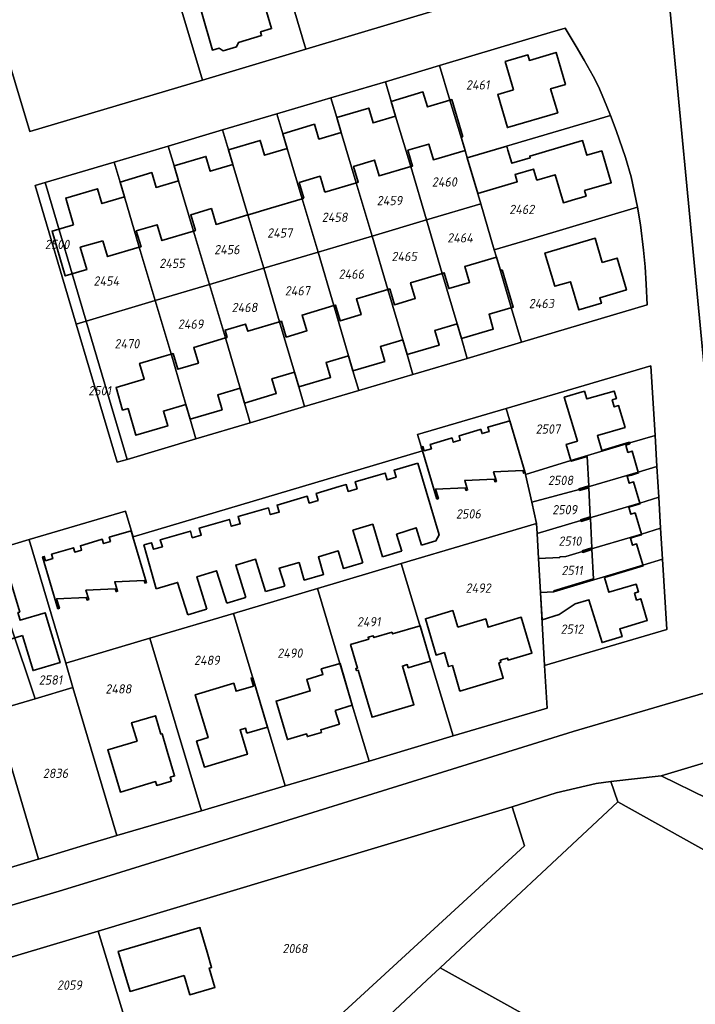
# Model space of a CAD drawing. Extents: x 177930 to 190767, y 381068 to 392034.
# Tile 98 of 256: x 181920 to 182052, y 385822 to 386013. Entities that reach past the tile are written whole.
import ezdxf
from ezdxf.enums import TextEntityAlignment as Align

# ---------------------------------------------------------------- set-up
doc = ezdxf.new("R2010")
doc.units = 0
for name, color, linetype, lineweight in [('B-XX-KG-GRENS_PERCEEL-GV', 150, 'Continuous', 25), ('B-XX-KG-GRENS_PERCEEL-S', 150, 'Continuous', 25), ('B-XX-OG-BEBOUWING-G', 7, 'Continuous', 35)]:
    doc.layers.add(name, color=color, linetype=linetype, lineweight=lineweight)
doc.styles.add('NLCS-ISO', font='NLCS-ISO.ttf', dxfattribs={"height": 1.8})

# ---------------------------------------------------------------- blocks, each defined once
blk = doc.blocks.new('SKG-PERCEELNUMMER-SO')
at = {"layer": 'DefPoints'}
blk.add_point((0, 0), dxfattribs=at)
at = {"style": 'NLCS-ISO', "oblique": 10, "flags": 1}
blk.add_attdef('GEMEENTECODE', text='', height=1.8, dxfattribs=at).set_placement((-0.5, 2.55), align=Align.MIDDLE_RIGHT)
blk.add_attdef('SECTIE', text='', height=1.8, dxfattribs=at).set_placement((0.5, 2.5), align=Align.MIDDLE_LEFT)
at = {"style": 'NLCS-ISO', "oblique": 10}
blk.add_attdef('PERCEELNUMMER', text='', height=1.8, dxfattribs=at).set_placement((0, 0), align=Align.MIDDLE_CENTER)

msp = doc.modelspace()

# ---------------------------------------------------------------- linework, layer by layer
at = {"layer": 'B-XX-KG-GRENS_PERCEEL-GV'}
for points in [[(182058.096, 386123.465), (182043.093, 386124.571), (182042.805, 386119.522), (182042.831, 386118.755), (182045.837, 386030.108), (182046.175, 386020.65), (182059.233, 385883.841), (182071.948, 385887.575), (182071.719, 385891.652), (182067.83, 385960.958), (182060.888, 386084.654), (182061.314, 386084.563), (182060.863, 386092.824), (182060.017, 386108.315), (182059.746, 386112.492), (182059.15, 386116.451)], [(181954.253, 386038.886), (181915.601, 386046.87), (181910.108, 386021.198), (181913.482, 386020.489), (181922.295, 385991.178), (181955.852, 386001.184), (181950.326, 386019.838)], [(181913.482, 386020.489), (181910.108, 386021.198), (181915.601, 386046.87), (181954.253, 386038.886), (181967.355, 386036.177), (181998.282, 386029.776), (182002.587, 386015.136), (181975.976, 386007.206), (181955.852, 386001.184), (181922.295, 385991.178)], [(181975.976, 386007.206), (181967.355, 386036.177), (181954.253, 386038.886), (181950.326, 386019.838), (181955.852, 386001.184)], [(181967.355, 386036.177), (181975.976, 386007.206), (182002.587, 386015.136), (181998.282, 386029.776)], [(181923.355, 385980.686), (181925.291, 385981.261), (181938.707, 385985.244), (181949.228, 385988.367), (181959.769, 385991.496), (181970.326, 385994.61), (181980.793, 385997.738), (181991.414, 386000.874), (182001.951, 386004.019), (182013.871, 386007.562), (182023.445, 386010.4), (182026.358, 386011.265), (182028.486, 386007.697), (182030.055, 386005.025), (182031.772, 386001.944), (182032.806, 385999.941), (182033.877, 385997.482), (182035.161, 385994.324), (182036.283, 385991.361), (182038.097, 385986.175), (182039.151, 385982.381), (182040.389, 385976.496), (182040.963, 385973.076), (182041.596, 385968.157), (182041.917, 385964.941), (182042.114, 385961.552), (182042.286, 385957.517), (182017.841, 385950.264), (182007.319, 385947.143), (181996.778, 385944.016), (181986.237, 385940.888), (181975.696, 385937.761), (181965.146, 385934.631), (181954.605, 385931.504), (181941.208, 385927.529), (181939.271, 385926.954), (181931.318, 385953.806)], [(182006.896, 385987.535), (182007.322, 385986.086), (182014.982, 385988.36), (182035.161, 385994.324), (182033.877, 385997.482), (182032.806, 385999.941), (182031.772, 386001.944), (182030.055, 386005.025), (182028.486, 386007.697), (182026.358, 386011.265), (182023.445, 386010.4), (182013.871, 386007.562), (182001.951, 386004.019), (182003.943, 385997.291)], [(182009.943, 385977.159), (182007.322, 385986.086), (182006.896, 385987.535), (182003.943, 385997.291), (182001.951, 386004.019), (181991.414, 386000.874), (181992.549, 385997.038), (181993.4, 385994.161), (181996.331, 385984.396), (181999.417, 385974.033)], [(181999.417, 385974.033), (181996.331, 385984.396), (181993.4, 385994.161), (181992.549, 385997.038), (181991.414, 386000.874), (181980.793, 385997.738), (181981.997, 385993.898), (181982.848, 385991.021), (181985.766, 385981.256), (181988.873, 385970.901)], [(181975.22, 385978.122), (181978.328, 385967.769), (181988.873, 385970.901), (181985.766, 385981.256), (181982.848, 385991.021), (181981.997, 385993.898), (181980.793, 385997.738), (181970.326, 385994.61), (181971.462, 385990.775), (181972.314, 385987.898)], [(181978.328, 385967.769), (181975.22, 385978.122), (181972.314, 385987.898), (181971.462, 385990.775), (181970.326, 385994.61), (181959.769, 385991.496), (181960.903, 385987.651), (181961.763, 385984.776), (181964.674, 385974.989), (181967.783, 385964.637)], [(182007.322, 385986.086), (182009.943, 385977.159), (182012.572, 385968.19), (182020.234, 385970.468), (182040.389, 385976.496), (182039.151, 385982.381), (182038.097, 385986.175), (182036.283, 385991.361), (182035.161, 385994.324), (182014.982, 385988.36)], [(181957.219, 385961.499), (181967.783, 385964.637), (181964.674, 385974.989), (181961.763, 385984.776), (181960.903, 385987.651), (181959.769, 385991.496), (181949.228, 385988.367), (181950.364, 385984.514), (181951.219, 385981.639), (181954.128, 385971.855)], [(181946.684, 385958.37), (181957.219, 385961.499), (181954.128, 385971.855), (181951.219, 385981.639), (181950.364, 385984.514), (181949.228, 385988.367), (181938.707, 385985.244), (181939.839, 385981.386), (181940.695, 385978.511), (181943.563, 385968.715)], [(181946.684, 385958.37), (181943.563, 385968.715), (181940.695, 385978.511), (181939.839, 385981.386), (181938.707, 385985.244), (181925.291, 385981.261), (181933.254, 385954.381)], [(181933.254, 385954.381), (181925.291, 385981.261), (181923.355, 385980.686), (181931.318, 385953.806)], [(182012.99, 385966.784), (182012.572, 385968.19), (182009.943, 385977.159), (181999.417, 385974.033), (182002.44, 385963.647), (182005.347, 385953.868), (182006.205, 385950.993), (182007.319, 385947.143), (182017.841, 385950.264), (182015.89, 385957.001)], [(182012.572, 385968.19), (182012.99, 385966.784), (182015.89, 385957.001), (182017.841, 385950.264), (182042.286, 385957.517), (182042.114, 385961.552), (182041.917, 385964.941), (182041.596, 385968.157), (182040.963, 385973.076), (182040.389, 385976.496), (182020.234, 385970.468)], [(181999.417, 385974.033), (181988.873, 385970.901), (181991.91, 385960.517), (181994.809, 385950.735), (181995.667, 385947.861), (181996.778, 385944.016), (182007.319, 385947.143), (182006.205, 385950.993), (182005.347, 385953.868), (182002.44, 385963.647)], [(181988.873, 385970.901), (181978.328, 385967.769), (181981.379, 385957.386), (181984.259, 385947.605), (181985.118, 385944.73), (181986.237, 385940.888), (181996.778, 385944.016), (181995.667, 385947.861), (181994.809, 385950.735), (181991.91, 385960.517)], [(181978.328, 385967.769), (181967.783, 385964.637), (181970.849, 385954.255), (181973.734, 385944.465), (181974.588, 385941.589), (181975.696, 385937.761), (181986.237, 385940.888), (181985.118, 385944.73), (181984.259, 385947.605), (181981.379, 385957.386)], [(181967.783, 385964.637), (181957.219, 385961.499), (181960.309, 385951.121), (181963.19, 385941.335), (181964.045, 385938.459), (181965.146, 385934.631), (181975.696, 385937.761), (181974.588, 385941.589), (181973.734, 385944.465), (181970.849, 385954.255)], [(181954.605, 385931.504), (181965.146, 385934.631), (181964.045, 385938.459), (181963.19, 385941.335), (181960.309, 385951.121), (181957.219, 385961.499), (181946.684, 385958.37), (181949.778, 385947.99), (181952.636, 385938.196), (181953.49, 385935.32)], [(181946.684, 385958.37), (181933.254, 385954.381), (181941.208, 385927.529), (181954.605, 385931.504), (181953.49, 385935.32), (181952.636, 385938.196), (181949.778, 385947.99)], [(181931.318, 385953.806), (181939.271, 385926.954), (181941.208, 385927.529), (181933.254, 385954.381)], [(182038.894, 385930.702), (182043.817, 385932.157), (182043.004, 385945.69), (182014.893, 385937.399), (182018.594, 385924.922), (182018.664, 385924.61), (182027.474, 385927.326)], [(182014.893, 385937.399), (181997.682, 385932.323), (181998.608, 385929.207), (181942.367, 385912.452), (181940.889, 385917.491), (181922.185, 385911.942), (181922.199, 385911.895), (181929.303, 385887.93), (181945.642, 385892.782), (181961.924, 385897.617), (181978.205, 385902.451), (181994.487, 385907.286), (182020.787, 385915.096), (182019.866, 385919.225), (182018.664, 385924.61), (182018.594, 385924.922)], [(182044.18, 385926.124), (182043.817, 385932.157), (182038.894, 385930.702), (182027.474, 385927.326), (182018.664, 385924.61), (182019.866, 385919.225), (182029.106, 385921.647), (182040.57, 385925.059)], [(182044.18, 385926.124), (182040.57, 385925.059), (182029.106, 385921.647), (182019.866, 385919.225), (182020.787, 385915.096), (182020.9, 385913.113), (182029.417, 385915.627), (182040.862, 385919.043), (182044.543, 385920.156)], [(182021.176, 385908.259), (182025.342, 385908.495), (182025.336, 385908.595), (182026.492, 385908.66), (182029.726, 385909.606), (182041.165, 385913.025), (182044.908, 385914.138), (182044.543, 385920.156), (182040.862, 385919.043), (182029.417, 385915.627), (182020.9, 385913.113)], [(182022.356, 385887.467), (182021.549, 385901.68), (182021.176, 385908.259), (182020.9, 385913.113), (182020.787, 385915.096), (181994.487, 385907.286), (182004.568, 385873.799), (182022.824, 385879.23)], [(182021.176, 385908.259), (182021.549, 385901.68), (182024.14, 385901.827), (182041.465, 385906.99), (182045.266, 385908.111), (182044.908, 385914.138), (182041.165, 385913.025), (182029.726, 385909.606), (182026.492, 385908.66), (182025.336, 385908.595), (182025.342, 385908.495)], [(182204.555, 385913.878), (182134.84, 385892.989), (182141.949, 385851.049), (182136.664, 385849.936), (182136.433, 385851.861), (182125.12, 385850.503), (182124.53, 385855.417), (182123.291, 385859.447), (182114.891, 385857.031), (182106.8, 385884.587), (182044.993, 385866.067), (182053.989, 385861.678), (182155.115, 385804.876), (182170.577, 385796.088), (182177.928, 385792.598), (182186.885, 385789.743), (182199.438, 385789.184), (182218.981, 385789.865), (182219.659, 385789.936), (182211.712, 385855.23)], [(181913.769, 385909.446), (181923.349, 385881.025), (181930.7, 385883.218), (181929.303, 385887.93), (181922.199, 385911.895), (181922.185, 385911.942)], [(181923.349, 385881.025), (181913.769, 385909.446), (181899.73, 385905.282), (181908.237, 385876.516), (181915.377, 385878.646), (181915.415, 385878.657), (181916.767, 385879.061)], [(181978.205, 385902.451), (181982.563, 385887.884), (181984.977, 385879.773), (181988.237, 385868.94), (182004.568, 385873.799), (181994.487, 385907.286)], [(182022.356, 385887.467), (182046.086, 385894.489), (182045.266, 385908.111), (182041.465, 385906.99), (182024.14, 385901.827), (182021.549, 385901.68)], [(181988.237, 385868.94), (181984.977, 385879.773), (181982.563, 385887.884), (181978.205, 385902.451), (181961.924, 385897.617), (181971.945, 385864.093)], [(181961.924, 385897.617), (181945.642, 385892.782), (181955.659, 385859.247), (181971.945, 385864.093)], [(181939.227, 385854.455), (181955.659, 385859.247), (181945.642, 385892.782), (181929.303, 385887.93), (181930.7, 385883.218)], [(181923.981, 385849.908), (181925.294, 385850.299), (181932.938, 385852.579), (181939.227, 385854.455), (181930.7, 385883.218), (181923.349, 385881.025), (181916.767, 385879.061), (181915.415, 385878.657)], [(181904.856, 385844.203), (181910.755, 385845.962), (181923.905, 385849.885), (181923.981, 385849.908), (181915.415, 385878.657), (181915.377, 385878.646), (181908.237, 385876.516), (181900.97, 385874.349), (181896.327, 385872.964), (181896.312, 385872.959), (181904.733, 385844.166)], [(182066.017, 385751.129), (182130.533, 385712.789), (182149.397, 385767.357), (182193.451, 385742.764), (182204.579, 385775.817), (182201.351, 385775.975), (182197.088, 385776.314), (182191.954, 385776.963), (182187.073, 385778.205), (182182.438, 385779.905), (182178.001, 385782.08), (182036.594, 385861.042), (182002.044, 385828.797), (182015.01, 385821.557), (182084.717, 385782.636), (182069.215, 385756.517)], [(182016.062, 385860.051), (181948.32, 385839.72), (181935.58, 385835.911), (181949.675, 385789.707), (181979.391, 385816.625), (182018.44, 385852.468)], [(181917.222, 385760.138), (181921.387, 385764.084), (181949.675, 385789.707), (181935.58, 385835.911), (181879.392, 385819.113)], [(182002.044, 385828.797), (181999.46, 385826.385), (181978.781, 385807.045), (182001.565, 385789.432), (182066.017, 385751.129), (182069.215, 385756.517), (182084.717, 385782.636), (182015.01, 385821.557)]]:
    msp.add_lwpolyline(points, close=True, dxfattribs=at)
for points in [[(181785.33, 385801.619), (181888.784, 385832.107), (181913.064, 385839.262), (181928.047, 385843.678), (181935.192, 385845.893), (181958.969, 385853.266), (182004.415, 385867.357), (182027.91, 385874.643), (182059.233, 385883.841), (182046.175, 386020.65)], [(181913.769, 385909.446), (181922.185, 385911.942), (181940.889, 385917.491), (181942.367, 385912.452), (181998.608, 385929.207), (181997.682, 385932.323), (182014.893, 385937.399), (182043.004, 385945.69), (182043.817, 385932.157), (182044.18, 385926.124), (182044.543, 385920.156), (182044.908, 385914.138), (182045.266, 385908.111), (182046.086, 385894.489), (182022.356, 385887.467), (182022.824, 385879.23), (182004.568, 385873.799), (181988.237, 385868.94), (181971.945, 385864.093), (181955.659, 385859.247), (181939.227, 385854.455), (181932.938, 385852.579), (181925.294, 385850.299), (181923.981, 385849.908), (181923.905, 385849.885), (181910.755, 385845.962)], [(181727.148, 385783.444), (181746.16, 385788.652), (181758.015, 385782.725), (181773.425, 385787.453), (181785.502, 385791.159), (181787.221, 385791.686), (181819.78, 385801.334), (181835.511, 385805.996), (181836.217, 385806.207), (181850.514, 385810.48), (181868.787, 385815.942), (181879.392, 385819.113), (181935.58, 385835.911), (181948.32, 385839.72), (182016.062, 385860.051), (182024.617, 385862.774), (182032.403, 385864.591), (182035.256, 385864.96), (182044.993, 385866.067), (182106.8, 385884.587)], [(182059.233, 385883.841), (182027.91, 385874.643), (182004.415, 385867.357), (181958.969, 385853.266), (181935.192, 385845.893), (181928.047, 385843.678), (181913.064, 385839.262), (181888.784, 385832.107), (181785.33, 385801.619), (181783.476, 385801.06), (181775.144, 385798.549), (181667.02, 385765.959)], [(181978.781, 385807.045), (181999.46, 385826.385), (182002.044, 385828.797), (182036.594, 385861.042), (182035.256, 385864.96), (182032.403, 385864.591), (182024.617, 385862.774), (182016.062, 385860.051), (182018.44, 385852.468), (181979.391, 385816.625)], [(182053.989, 385861.678), (182044.993, 385866.067), (182035.256, 385864.96), (182036.594, 385861.042), (182178.001, 385782.08)]]:
    msp.add_lwpolyline(points, dxfattribs=at)
at = {"layer": 'B-XX-OG-BEBOUWING-G'}
for points in [[(181968.358, 386033.393), (181967.979, 386034.371), (181966.447, 386034.029), (181967.804, 386028.936), (181968.058, 386028.99), (181968.318, 386028.089), (181964.271, 386026.883), (181964.928, 386024.679), (181961.555, 386023.674), (181963.286, 386017.866), (181960.123, 386016.924), (181955.405, 386015.456), (181955.703, 386014.459), (181957.795, 386006.994), (181959.123, 386007.366), (181959.879, 386006.86), (181962.502, 386007.625), (181962.842, 386008.473), (181967.36, 386009.813), (181967.144, 386010.541), (181969.301, 386011.183), (181967.987, 386015.601), (181973.029, 386017.095)], [(182006.468, 385990.177), (182004.307, 385997.4), (182003.943, 385997.291), (181999.574, 385995.984), (181998.72, 385998.876), (181992.549, 385997.038), (181993.4, 385994.161)], [(181993.4, 385994.161), (181989.029, 385992.862), (181988.175, 385995.738), (181981.997, 385993.898), (181982.848, 385991.021)], [(181982.848, 385991.021), (181978.485, 385989.731), (181977.634, 385992.608), (181971.462, 385990.775), (181972.314, 385987.898)], [(181972.314, 385987.898), (181967.932, 385986.601), (181967.079, 385989.477), (181960.903, 385987.651), (181961.763, 385984.776)], [(182006.896, 385987.535), (182006.127, 385990.075), (182006.468, 385990.177)], [(182007.326, 385986.087), (182009.385, 385979.154), (182017.047, 385981.43), (182016.625, 385982.852), (182020.211, 385983.913), (182020.848, 385981.76), (182024.399, 385982.811), (182026.014, 385977.35), (182028.38, 385978.05), (182030.429, 385978.656), (182030.118, 385979.71), (182035.296, 385981.241), (182033.469, 385987.425), (182030.58, 385986.576), (182029.739, 385989.441), (182024.941, 385988.033), (182019.471, 385986.415), (182019.563, 385986.106), (182015.973, 385985.044), (182015.221, 385987.576), (182014.986, 385988.361)], [(181996.334, 385984.387), (181996.696, 385984.495), (181995.785, 385987.563), (181999.841, 385988.768), (182000.749, 385985.709), (182006.896, 385987.535)], [(182014.986, 385988.361), (182007.326, 385986.087)], [(181961.763, 385984.776), (181957.393, 385983.471), (181956.539, 385986.346), (181950.364, 385984.514), (181951.219, 385981.639)], [(181985.768, 385981.249), (181986.148, 385981.362), (181985.237, 385984.431), (181989.293, 385985.635), (181990.204, 385982.567), (181996.334, 385984.387)], [(181951.219, 385981.639), (181946.858, 385980.343), (181946.001, 385983.218), (181939.839, 385981.386), (181940.695, 385978.511)], [(181975.581, 385978.224), (181974.67, 385981.292), (181978.736, 385982.5), (181979.647, 385979.431)], [(181940.695, 385978.511), (181936.324, 385977.21), (181935.466, 385980.085), (181929.286, 385978.267), (181930.813, 385973.077)], [(181979.647, 385979.431), (181985.768, 385981.249)], [(181964.675, 385974.984), (181965.034, 385975.091), (181969.08, 385976.293), (181975.221, 385978.117)], [(181975.221, 385978.117), (181975.581, 385978.224)], [(181954.129, 385971.852), (181954.486, 385971.958), (181953.574, 385975.027), (181957.611, 385976.226), (181958.523, 385973.157), (181964.675, 385974.984)], [(181930.813, 385973.077), (181926.649, 385971.852), (181929.212, 385963.141), (181933.375, 385964.366), (181932.097, 385968.712), (181936.524, 385969.962)], [(181943.563, 385968.714), (181943.919, 385968.82), (181943.007, 385971.889), (181947.064, 385973.093), (181947.975, 385970.025), (181954.129, 385971.852)], [(181936.524, 385969.962), (181937.427, 385966.892), (181943.563, 385968.714)], [(182012.99, 385966.784), (182006.85, 385964.957), (182007.761, 385961.896), (182003.724, 385960.695), (182002.814, 385963.755), (182002.441, 385963.644)], [(182014.117, 385964.301), (182013.758, 385964.194), (182012.99, 385966.784)], [(182005.347, 385953.868), (182006.205, 385950.993), (182012.388, 385952.825), (182011.551, 385955.709), (182016.254, 385957.109), (182014.117, 385964.301)], [(182002.441, 385963.644), (181996.319, 385961.823), (181997.23, 385958.762), (181993.184, 385957.558), (181992.273, 385960.618), (181991.912, 385960.511)], [(181991.912, 385960.511), (181985.789, 385958.689), (181986.7, 385955.628), (181982.644, 385954.421), (181981.733, 385957.482), (181981.382, 385957.377)], [(181981.382, 385957.377), (181975.239, 385955.549), (181976.15, 385952.488), (181972.104, 385951.284), (181971.193, 385954.345), (181970.852, 385954.244)], [(181970.852, 385954.244), (181964.699, 385952.412), (181964.251, 385953.799), (181960.271, 385952.644), (181960.663, 385951.211), (181960.313, 385951.107)], [(181994.809, 385950.735), (181995.667, 385947.861), (182001.863, 385949.698), (182001.006, 385952.573), (182005.347, 385953.868)], [(181960.313, 385951.107), (181954.178, 385949.281), (181955.089, 385946.22), (181951.063, 385945.022), (181950.152, 385948.082), (181949.783, 385947.972)], [(181984.259, 385947.605), (181985.118, 385944.73), (181991.305, 385946.561), (181990.448, 385949.436), (181994.809, 385950.735)], [(181949.783, 385947.972), (181948.43, 385947.57), (181943.632, 385946.163), (181944.532, 385943.093), (181939.062, 385941.489), (181940.354, 385937.084), (181941.409, 385937.394), (181942.929, 385932.212), (181949.123, 385934.028), (181948.273, 385936.905), (181952.636, 385938.196)], [(181973.734, 385944.465), (181974.588, 385941.589), (181980.757, 385943.43), (181979.899, 385946.304), (181984.259, 385947.605)], [(181963.19, 385941.335), (181964.045, 385938.459), (181970.218, 385940.291), (181969.363, 385943.166), (181973.734, 385944.465)], [(181952.636, 385938.196), (181953.49, 385935.32), (181959.684, 385937.162), (181958.829, 385940.038), (181963.19, 385941.335)], [(182038.894, 385930.702), (182038.85, 385930.856), (182033.483, 385929.271), (182032.628, 385932.133), (182038.002, 385933.741), (182036.728, 385937.962), (182035.898, 385937.71), (182035.5, 385939.078), (182036.329, 385939.325), (182035.894, 385940.792), (182030.544, 385939.265), (182030.083, 385940.741), (182026.178, 385939.602), (182028.727, 385931.086), (182026.551, 385930.435), (182027.475, 385927.326)], [(182015.602, 385935.009), (182011.32, 385933.75), (182011.574, 385932.928), (182010.208, 385932.539), (182009.966, 385933.343), (182009.805, 385933.295)], [(182018.594, 385924.922), (182015.602, 385935.009)], [(182009.805, 385933.295), (182005.729, 385932.08), (182005.97, 385931.259), (182004.612, 385930.856), (182004.364, 385931.679), (182004.202, 385931.631)], [(182004.202, 385931.631), (182000.125, 385930.421), (182000.363, 385929.592), (181998.954, 385929.189), (181998.707, 385929.997), (181998.396, 385929.916)], [(181998.396, 385929.916), (181998.619, 385929.17)], [(182040.57, 385925.059), (182039.359, 385929.123), (182038.532, 385928.884), (182038.131, 385930.297), (182038.937, 385930.548)], [(182038.937, 385930.548), (182038.894, 385930.702)], [(181998.619, 385929.17), (182001.41, 385919.822)], [(182027.475, 385927.326), (182027.52, 385927.173), (182030.626, 385928.096), (182030.92, 385922.354), (182029.06, 385921.801), (182029.106, 385921.647)], [(181997.731, 385926.784), (181993.105, 385925.419), (181993.501, 385924.039), (181991.756, 385923.517), (181991.372, 385924.85), (181990.031, 385924.463)], [(181998.443, 385910.83), (182001.224, 385911.677), (182001.868, 385912.841), (181997.731, 385926.784)], [(181990.031, 385924.463), (181985.528, 385923.165), (181985.915, 385921.804), (181984.191, 385921.286), (181983.801, 385922.634), (181982.453, 385922.239)], [(182012.8, 385923.202), (182012.986, 385923.257), (182012.442, 385925.088), (182018.134, 385925.348), (182018.287, 385924.831), (182018.594, 385924.922)], [(182040.862, 385919.043), (182039.65, 385923.128), (182038.815, 385922.876), (182038.419, 385924.235), (182039.246, 385924.487), (182040.616, 385924.906), (182040.57, 385925.059)], [(181982.453, 385922.239), (181977.948, 385920.919), (181978.336, 385919.535), (181976.611, 385919.028), (181976.235, 385920.35), (181974.891, 385919.962)], [(182007.197, 385921.539), (182007.378, 385921.593), (182006.834, 385923.424), (182012.525, 385923.684), (182012.679, 385923.166), (182012.8, 385923.202)], [(182001.41, 385919.822), (182001.712, 385919.911), (182001.168, 385921.742), (182006.917, 385922.019), (182007.071, 385921.502), (182007.197, 385921.539)], [(182029.106, 385921.647), (182029.151, 385921.494), (182030.934, 385922.024), (182031.228, 385916.34), (182029.371, 385915.781), (182029.417, 385915.627)], [(181974.891, 385919.962), (181970.38, 385918.66), (181970.776, 385917.287), (181969.04, 385916.789), (181968.668, 385918.085), (181967.323, 385917.705)], [(182041.165, 385913.025), (182039.945, 385917.124), (182039.111, 385916.876), (182038.715, 385918.236), (182039.541, 385918.482), (182040.907, 385918.89), (182040.862, 385919.043)], [(181967.323, 385917.705), (181962.787, 385916.424), (181963.208, 385915.026), (181961.446, 385914.534), (181961.091, 385915.853), (181959.749, 385915.467)], [(181959.749, 385915.467), (181955.229, 385914.169), (181955.636, 385912.811), (181953.889, 385912.31), (181953.509, 385913.608), (181952.177, 385913.223)], [(181987.032, 385907.447), (181985.095, 385913.768), (181988.948, 385914.915), (181990.872, 385908.579)], [(182029.417, 385915.627), (182029.463, 385915.474), (182031.244, 385916.011), (182031.537, 385910.318), (182029.68, 385909.759), (182029.726, 385909.606)], [(181942.016, 385913.652), (181937.761, 385912.406), (181937.986, 385911.575), (181936.64, 385911.167), (181936.394, 385912), (181936.201, 385911.943)], [(181942.353, 385912.501), (181942.016, 385913.652)], [(181952.177, 385913.223), (181947.66, 385911.917), (181948.066, 385910.547), (181946.323, 385910.053), (181945.941, 385911.34), (181944.461, 385910.909)], [(181994.597, 385909.703), (181993.6, 385912.986), (181997.406, 385914.247), (181998.443, 385910.83)], [(182033.991, 385904.588), (182041.511, 385906.837), (182040.238, 385911.093), (182039.414, 385910.847), (182039.018, 385912.204), (182039.832, 385912.452), (182041.211, 385912.872), (182041.165, 385913.025)], [(181936.201, 385911.943), (181932.144, 385910.743), (181932.376, 385909.915), (181931.03, 385909.515), (181930.79, 385910.351), (181930.592, 385910.292)], [(181944.974, 385903.556), (181942.353, 385912.501)], [(181944.461, 385910.909), (181945.023, 385908.84), (181946.869, 385902.39)], [(181930.592, 385910.292), (181926.525, 385909.083), (181926.77, 385908.262), (181925.363, 385907.831), (181925.1, 385908.673), (181924.798, 385908.577), (181927.766, 385898.521), (181928.064, 385898.608), (181927.527, 385900.441), (181933.293, 385900.714), (181933.447, 385900.186), (181933.571, 385900.222)], [(181979.171, 385905.119), (181979.397, 385905.186), (181978.39, 385908.569), (181982.237, 385909.736), (181983.25, 385906.333), (181986.743, 385907.362)], [(181990.872, 385908.579), (181994.312, 385909.617)], [(181994.312, 385909.617), (181994.597, 385909.703)], [(182029.726, 385909.606), (182029.772, 385909.453), (182031.553, 385909.989), (182031.844, 385904.296)], [(181964.29, 385900.691), (181962.332, 385906.993), (181966.185, 385908.14), (181968.145, 385901.835)], [(181971.868, 385902.939), (181970.797, 385906.414), (181974.645, 385907.479), (181975.659, 385904.073), (181979.171, 385905.119)], [(181986.743, 385907.362), (181987.032, 385907.447)], [(181956.729, 385898.452), (181954.77, 385904.742), (181958.604, 385905.883), (181960.568, 385899.582)], [(181939.181, 385901.866), (181939.359, 385901.919), (181938.821, 385903.752), (181944.511, 385904.002), (181944.665, 385903.484), (181944.974, 385903.556)], [(181946.869, 385902.39), (181951.032, 385903.63), (181952.999, 385897.329)], [(182021.67, 385899.543), (182021.874, 385896.372), (182025.204, 385897.366), (182028.286, 385899.462), (182030.967, 385900.256), (182033.512, 385891.939), (182037.404, 385893.099), (182036.95, 385894.6), (182042.304, 385896.198), (182041.053, 385900.439), (182040.217, 385900.185), (182039.83, 385901.551), (182040.587, 385901.775), (182040.154, 385903.262), (182034.847, 385901.723), (182033.991, 385904.588)], [(182031.844, 385904.296), (182024.165, 385901.985)], [(181933.571, 385900.222), (181933.755, 385900.276), (181933.217, 385902.109), (181938.907, 385902.359), (181939.061, 385901.831), (181939.181, 385901.866)], [(181968.145, 385901.835), (181971.603, 385902.86)], [(181971.603, 385902.86), (181971.868, 385902.939)], [(182024.165, 385901.985), (182024.175, 385901.829), (182021.549, 385901.68)], [(182021.549, 385901.68), (182021.67, 385899.543)], [(181960.568, 385899.582), (181964.032, 385900.614)], [(181964.032, 385900.614), (181964.29, 385900.691)], [(181952.999, 385897.329), (181956.459, 385898.371)], [(181956.459, 385898.371), (181956.729, 385898.452)]]:
    msp.add_lwpolyline(points, dxfattribs=at)
for points in [[(182016.309, 385999.304), (182013.24, 385998.398), (182015.144, 385991.953), (182024.909, 385994.835), (182023.531, 385999.506), (182026.409, 386000.355), (182024.583, 386006.544), (182019.403, 386005.014), (182019.109, 386006.074), (182014.695, 386004.771)], [(182033.563, 385965.787), (182032.201, 385970.473), (182022.433, 385967.571), (182024.341, 385961.128), (182027.414, 385962.021), (182029.001, 385956.557), (182033.387, 385957.831), (182033.069, 385958.923), (182038.254, 385960.43), (182036.453, 385966.627)], [(181920.902, 385893.316), (181922.942, 385886.516), (181928.178, 385888.061), (181925.323, 385897.741), (181920.434, 385896.289), (181919.994, 385897.767), (181920.363, 385897.877), (181917.793, 385906.535), (181913.529, 385905.265), (181913.37, 385905.798), (181910.454, 385904.93), (181910.612, 385904.397), (181906.334, 385903.124), (181907.711, 385898.484), (181906.887, 385898.238), (181907.864, 385894.949), (181908.688, 385895.194), (181908.904, 385894.465), (181916.038, 385896.589), (181917.341, 385892.248)], [(182005.484, 385894.913), (182004.517, 385898.17), (181999.181, 385896.585), (182001.279, 385889.521), (182002.886, 385889.998), (182003.697, 385887.268), (182004.435, 385887.487), (182005.907, 385882.531), (182014.32, 385885.03), (182013.45, 385887.975), (182013.87, 385888.112), (182013.739, 385888.525), (182015.131, 385888.936), (182015.245, 385888.533), (182019.877, 385889.899), (182017.802, 385896.847), (182011.372, 385894.927), (182010.917, 385896.527)], [(181998.202, 385895.198), (181992.806, 385893.617), (181992.71, 385893.935), (181989.176, 385892.896), (181989.062, 385893.279), (181988.065, 385892.981), (181988.179, 385892.598), (181984.663, 385891.548), (181986.022, 385886.997), (181985.668, 385886.891), (181985.788, 385886.488), (181986.095, 385886.58), (181988.825, 385877.439), (181996.959, 385879.868), (181994.719, 385887.388), (181995.667, 385887.67), (181995.853, 385887.047), (181996.875, 385887.352), (182000.213, 385888.329)], [(181981.675, 385878.777), (181984.979, 385879.77), (181982.595, 385887.886), (181978.961, 385886.812), (181979.276, 385885.754), (181976.121, 385884.784), (181976.798, 385882.551), (181970.159, 385880.59), (181972.362, 385873.112), (181976.101, 385874.212), (181976.258, 385873.685), (181978.977, 385874.496), (181978.838, 385875.022), (181982.475, 385876.114)], [(181964.514, 385874.358), (181968.503, 385875.538), (181965.664, 385885.127), (181965.327, 385885.054), (181965.78, 385883.503), (181962.413, 385882.495), (181961.943, 385884.038), (181954.46, 385881.807), (181956.951, 385873.483), (181954.737, 385872.822), (181956.252, 385867.773), (181964.586, 385870.239), (181963.175, 385875.004), (181964.23, 385875.317)], [(181949.828, 385865.053), (181949.61, 385865.786), (181950.445, 385866.034), (181949.021, 385870.827), (181948.007, 385874.241), (181947.776, 385874.172), (181946.717, 385877.734), (181942.102, 385876.363), (181943.16, 385872.801), (181937.469, 385871.11), (181938.483, 385867.696), (181939.907, 385862.903), (181946.764, 385864.94), (181946.982, 385864.208)], [(181952.3, 385827.284), (181953.396, 385823.541), (181958.274, 385824.969), (181957.178, 385828.712), (181957.631, 385828.845), (181956.76, 385831.802), (181955.361, 385836.597), (181939.509, 385831.973), (181940.911, 385827.17), (181941.783, 385824.205)]]:
    msp.add_lwpolyline(points, close=True, dxfattribs=at)

# ---------------------------------------------------------------- block references
at = {"layer": 'B-XX-KG-GRENS_PERCEEL-S'}
for p, values in [((182009.364, 386000.252), {'PERCEELNUMMER': '2461'}), ((182002.89, 385981.4), {'PERCEELNUMMER': '2460'}), ((181992.226, 385977.782), {'PERCEELNUMMER': '2459'}), ((182017.933, 385976.068), {'PERCEELNUMMER': '2462'}), ((181981.562, 385974.545), {'PERCEELNUMMER': '2458'}), ((181970.898, 385971.498), {'PERCEELNUMMER': '2457'}), ((181927.623, 385969.271), {'PERCEELNUMMER': '2500'}), ((182005.937, 385970.546), {'PERCEELNUMMER': '2464'}), ((181960.616, 385968.261), {'PERCEELNUMMER': '2456'}), ((181949.952, 385965.595), {'PERCEELNUMMER': '2455'}), ((181995.082, 385966.928), {'PERCEELNUMMER': '2465'}), ((181984.799, 385963.5), {'PERCEELNUMMER': '2466'}), ((181937.193, 385962.167), {'PERCEELNUMMER': '2454'}), ((181974.326, 385960.263), {'PERCEELNUMMER': '2467'}), ((182021.742, 385957.787), {'PERCEELNUMMER': '2463'}), ((181964.043, 385957.026), {'PERCEELNUMMER': '2468'}), ((181953.57, 385953.789), {'PERCEELNUMMER': '2469'}), ((181941.192, 385949.98), {'PERCEELNUMMER': '2470'}), ((181935.895, 385940.863), {'PERCEELNUMMER': '2501'}), ((182023.017, 385933.415), {'PERCEELNUMMER': '2507'}), ((182025.459, 385923.447), {'PERCEELNUMMER': '2508'}), ((182026.272, 385917.75), {'PERCEELNUMMER': '2509'}), ((182007.557, 385916.937), {'PERCEELNUMMER': '2506'}), ((182027.289, 385911.647), {'PERCEELNUMMER': '2510'}), ((182027.696, 385905.951), {'PERCEELNUMMER': '2511'}), ((182009.467, 385902.528), {'PERCEELNUMMER': '2492'}), ((181988.184, 385895.985), {'PERCEELNUMMER': '2491'}), ((182027.696, 385894.559), {'PERCEELNUMMER': '2512'}), ((181972.859, 385889.893), {'PERCEELNUMMER': '2490'}), ((181956.734, 385888.503), {'PERCEELNUMMER': '2489'}), ((181926.339, 385884.673), {'PERCEELNUMMER': '2581'}), ((181939.528, 385882.949), {'PERCEELNUMMER': '2488'}), ((181927.302, 385866.551), {'PERCEELNUMMER': '2836'}), ((181973.85, 385832.531), {'PERCEELNUMMER': '2068'}), ((181930.033, 385825.425), {'PERCEELNUMMER': '2059'})]:
    msp.add_blockref('SKG-PERCEELNUMMER-SO', p, dxfattribs=at).add_auto_attribs(values)

doc.saveas('drawing.dxf')
